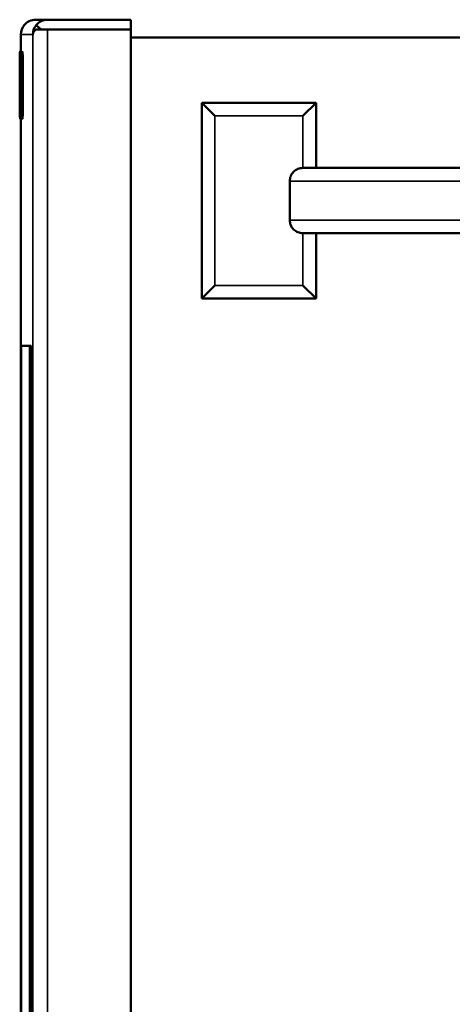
# Model space of a CAD drawing. Header units: inches. Extents: x 0 to 136, y 2 to 86.
# Tile 98 of 160: x 75.23 to 78.55, y 61.45 to 69. Entities that reach past the tile are written whole.
import ezdxf

# ---------------------------------------------------------------- set-up
doc = ezdxf.new("R2010")
doc.units = ezdxf.units.IN
doc.header["$LTSCALE"] = 4
doc.header["$MEASUREMENT"] = 0
doc.layers.add('Visible (ANSI)', color=7, linetype='Continuous', lineweight=50)
doc.layers.add('Visible Narrow (ANSI)', color=7, linetype='Continuous', lineweight=35)

msp = doc.modelspace()

# ---------------------------------------------------------------- linework, layer by layer
at = {"layer": 'Visible (ANSI)'}
for p, q in [((75.3562, 69.0002), (75.4473, 69.0002)), ((75.4473, 69.0002), (76.0839, 69.0002)), ((76.0839, 69.0002), (76.0839, 68.9262)), ((75.3979, 68.9263), (75.3588, 68.9577)), ((75.3589, 68.9262), (75.4476, 68.9262)), ((75.4473, 68.9263), (75.3979, 68.9263)), ((75.4473, 68.9263), (75.4473, 68.9262)), ((75.4473, 68.9262), (75.4473, 68.9263)), ((75.4473, 68.9262), (76.0839, 68.9262)), ((76.0842, 68.9262), (75.4476, 68.9262)), ((76.0842, 20.6763), (76.0842, 68.9262)), ((75.243, 68.8871), (75.243, 68.7586)), ((75.3337, 68.887), (75.3337, 68.887)), ((75.3337, 68.8868), (75.3337, 68.8868)), ((75.3338, 68.8872), (75.3337, 68.8872)), ((83.5152, 68.8637), (76.0842, 68.8637)), ((75.2342, 68.7502), (75.2335, 68.7502)), ((75.2335, 68.7502), (75.2335, 68.2502)), ((75.2363, 68.7502), (75.2342, 68.7502)), ((75.2466, 68.7586), (75.2366, 68.7586)), ((75.2397, 68.7502), (75.238, 68.7502)), ((75.238, 68.7502), (75.238, 68.2502)), ((75.2401, 68.7502), (75.2397, 68.7502)), ((75.2397, 68.6656), (75.2397, 68.7502)), ((75.2406, 68.7502), (75.2401, 68.7502)), ((75.2401, 68.7502), (75.2401, 68.2502)), ((75.2415, 68.7502), (75.2406, 68.7502)), ((75.2415, 68.4153), (75.2406, 68.7502)), ((75.2415, 68.7502), (75.2415, 68.4153)), ((75.2419, 68.7502), (75.2415, 68.7502)), ((75.2439, 68.7502), (75.2419, 68.7502)), ((75.2419, 68.2502), (75.2419, 68.7502)), ((75.2458, 68.7521), (75.2441, 68.7521)), ((75.2558, 68.7521), (75.2458, 68.7521)), ((75.2339, 68.6656), (75.2342, 68.6656)), ((75.2339, 68.5235), (75.2339, 68.6656)), ((75.2371, 68.5928), (75.2376, 68.6115)), ((75.238, 68.6115), (75.2376, 68.6115)), ((75.2385, 68.6656), (75.2397, 68.6656)), ((75.2385, 68.5547), (75.2385, 68.6656)), ((75.2401, 68.6656), (75.2397, 68.6656)), ((75.2434, 68.6214), (75.2438, 68.6066)), ((75.2443, 68.6066), (75.2438, 68.6066)), ((75.2342, 68.5235), (75.2339, 68.5235)), ((75.238, 68.5928), (75.2371, 68.5928)), ((75.2396, 68.5547), (75.2385, 68.5547)), ((75.2401, 68.5547), (75.2396, 68.5547)), ((75.2396, 68.4701), (75.2396, 68.5547)), ((75.2406, 68.5776), (75.2415, 68.2502)), ((75.2406, 68.2502), (75.2406, 68.5776)), ((75.2439, 68.554), (75.2439, 68.4758)), ((75.244, 68.554), (75.2439, 68.554)), ((75.2376, 68.5181), (75.2366, 68.5181)), ((75.2366, 68.5181), (75.2366, 68.4335)), ((75.238, 68.5181), (75.2376, 68.5181)), ((75.2376, 68.3192), (75.2376, 68.5181)), ((75.2385, 68.4701), (75.2396, 68.4701)), ((75.2385, 68.3348), (75.2385, 68.4701)), ((75.2401, 68.4701), (75.2396, 68.4701)), ((75.2432, 68.4797), (75.2424, 68.4797)), ((75.2424, 68.4797), (75.2424, 68.3836)), ((75.2439, 68.4797), (75.2432, 68.4797)), ((75.2432, 68.3836), (75.2432, 68.4797)), ((75.2442, 68.4758), (75.2439, 68.4758)), ((75.2451, 68.5193), (75.2444, 68.5193)), ((75.2339, 68.4389), (75.2342, 68.4389)), ((75.2339, 68.2502), (75.2339, 68.4389)), ((75.2355, 68.4389), (75.2342, 68.4389)), ((75.2366, 68.4335), (75.2372, 68.4335)), ((75.2372, 68.4335), (75.2372, 68.3703)), ((75.2424, 68.3836), (75.2432, 68.3836)), ((75.2434, 68.3836), (75.2432, 68.3836)), ((75.2438, 68.3947), (75.2433, 68.3832)), ((75.2444, 68.3947), (75.2438, 68.3947)), ((75.238, 68.3192), (75.2376, 68.3192)), ((75.2397, 68.3348), (75.2385, 68.3348)), ((75.2401, 68.3348), (75.2397, 68.3348)), ((75.2397, 68.2502), (75.2397, 68.3348)), ((76.6286, 68.3637), (77.5036, 68.3637)), ((76.6286, 66.8637), (76.6286, 68.3637)), ((76.7286, 68.2637), (76.6286, 68.3637)), ((77.4036, 68.2637), (77.5036, 68.3637)), ((77.5036, 68.3637), (77.5036, 67.8637)), ((75.2335, 68.2502), (75.2339, 68.2502)), ((75.2363, 68.2502), (75.2339, 68.2502)), ((75.2441, 68.2419), (75.2367, 68.2419)), ((75.238, 68.2502), (75.2397, 68.2502)), ((75.2401, 68.2502), (75.2397, 68.2502)), ((75.2401, 68.2502), (75.2406, 68.2502)), ((75.2415, 68.2502), (75.2406, 68.2502)), ((75.2415, 68.2502), (75.2419, 68.2502)), ((75.2438, 68.2502), (75.2419, 68.2502)), ((75.243, 68.2419), (75.243, 46.1398)), ((75.2458, 68.2419), (75.2441, 68.2419)), ((75.2558, 68.2419), (75.2458, 68.2419)), ((77.4028, 67.8637), (77.5036, 67.8637)), ((78.6942, 67.8637), (77.5036, 67.8637)), ((77.3022, 67.7637), (77.3022, 67.4637)), ((77.4028, 67.3637), (77.5036, 67.3637)), ((77.5036, 67.3637), (77.5036, 66.8637)), ((77.5036, 67.3637), (78.6942, 67.3637)), ((76.7286, 66.9637), (76.6286, 66.8637)), ((77.4036, 66.9637), (77.5036, 66.8637)), ((77.5036, 66.8637), (76.6286, 66.8637)), ((75.245, 66.5002), (75.245, 55.2462)), ((75.3117, 66.5002), (75.245, 66.5002)), ((75.3217, 66.5002), (75.3117, 66.5002)), ((75.3117, 55.2462), (75.3117, 66.5002)), ((75.3217, 55.2462), (75.3217, 66.5002))]:
    msp.add_line(p, q, dxfattribs=at)
for centre, major_axis, ratio, start_param, end_param in [((75.3562, 68.8868), (0, 0.1134), 0.999993, 0, 0.895985), ((75.4473, 68.8868), (0, 0.1134), 0.999993, 0, 0.895985), ((75.4471, 68.8868), (-0.0279, -0.0279), 0.996249, 3.925112, 3.988344), ((75.3564, 68.8868), (-0.0803, 0.0803), 0.996249, 0.783829, 0.785601), ((75.3564, 68.8868), (0, 0.1134), 0.999993, 1.56912, 1.570796), ((75.3564, 68.8866), (-0.0803, 0.0803), 0.996249, 0.783829, 0.785601), ((75.4471, 68.8868), (-0.0803, -0.0803), 0.996249, 5.49246, 5.494232), ((75.4471, 68.8868), (0, -0.1134), 0.999993, 4.710713, 4.712389), ((75.4471, 68.8866), (-0.0803, -0.0803), 0.996249, 5.49246, 5.494232)]:
    msp.add_ellipse(centre, major_axis=major_axis, ratio=ratio, start_param=start_param, end_param=end_param, dxfattribs=at)
for points, degree in [([(75.2677, 68.9577), (75.2518, 68.9378), (75.243, 68.9127), (75.243, 68.8872)], 3), ([(75.3588, 68.9577), (75.3428, 68.9378), (75.3339, 68.9127), (75.3337, 68.8872)], 3), ([(75.3589, 68.9262), (75.3429, 68.9131), (75.3339, 68.9001), (75.3337, 68.887)], 3), ([(75.3979, 68.9263), (75.3979, 68.9263), (75.3979, 68.9262), (75.3978, 68.9262)], 3), ([(75.243, 68.8872), (75.243, 68.8872), (75.243, 68.8871), (75.243, 68.887)], 3), ([(75.2348, 68.7426), (75.2346, 68.7502), (75.2342, 68.7502)], 2), ([(75.2366, 68.7586), (75.2363, 68.7586), (75.2361, 68.7338)], 2), ([(75.2376, 68.6115), (75.2375, 68.6805), (75.237, 68.7586), (75.2366, 68.7586)], 2), ([(75.2441, 68.7521), (75.2439, 68.7521), (75.2436, 68.7213), (75.2434, 68.6668), (75.2434, 68.6214)], 2), ([(75.2446, 68.7072), (75.2444, 68.7521), (75.2441, 68.7521)], 2), ([(75.2458, 68.7521), (75.2455, 68.7521), (75.2453, 68.7011)], 2), ([(75.2464, 68.7003), (75.2462, 68.7521), (75.2458, 68.7521)], 2), ([(75.2466, 68.7586), (75.2468, 68.7586), (75.2469, 68.7521)], 2), ([(75.2558, 68.7521), (75.2562, 68.7521), (75.2564, 68.7003)], 2), ([(75.2352, 68.5963), (75.2352, 68.6561), (75.235, 68.7316), (75.2348, 68.7426)], 2), ([(75.2361, 68.7338), (75.2358, 68.7015), (75.2355, 68.5799), (75.2355, 68.5018)], 2), ([(75.2447, 68.6241), (75.2447, 68.6706), (75.2446, 68.7072)], 2), ([(75.2453, 68.7011), (75.2451, 68.639), (75.2451, 68.4979)], 2), ([(75.2466, 68.4968), (75.2466, 68.639), (75.2464, 68.7003)], 2), ([(75.2564, 68.7003), (75.2566, 68.639), (75.2566, 68.4968)], 2), ([(75.2342, 68.6656), (75.2344, 68.6656), (75.2345, 68.6622)], 2), ([(75.2345, 68.6622), (75.2346, 68.6576), (75.2347, 68.6222), (75.2347, 68.5947)], 2), ([(75.236, 68.506), (75.236, 68.5887), (75.2363, 68.6725), (75.2366, 68.6725)], 2), ([(75.2366, 68.6725), (75.2368, 68.6725), (75.2371, 68.6298), (75.2371, 68.5928)], 2), ([(75.2438, 68.6066), (75.2438, 68.6393), (75.244, 68.6733), (75.2441, 68.6733)], 2), ([(75.2443, 68.6184), (75.2443, 68.5887), (75.2441, 68.5528), (75.2439, 68.554)], 2), ([(75.2441, 68.6733), (75.2442, 68.6733), (75.2443, 68.6435), (75.2443, 68.6184)], 2), ([(75.2444, 68.5193), (75.2447, 68.5585), (75.2447, 68.6241)], 2), ([(75.2456, 68.6218), (75.2456, 68.6504), (75.2458, 68.6725), (75.2458, 68.6725)], 2), ([(75.2456, 68.4968), (75.2456, 68.5848), (75.2456, 68.6218)], 2), ([(75.2458, 68.6725), (75.2459, 68.6725), (75.246, 68.6504), (75.2461, 68.5848), (75.2461, 68.4968)], 2), ([(75.2347, 68.5947), (75.2347, 68.5726), (75.2346, 68.5391), (75.2345, 68.5235), (75.2342, 68.5235)], 2), ([(75.2347, 68.4461), (75.2348, 68.4518), (75.2351, 68.4877), (75.2352, 68.5505), (75.2352, 68.5963)], 2), ([(75.2355, 68.5018), (75.2355, 68.4301), (75.2358, 68.3078), (75.2363, 68.2419), (75.2367, 68.2419)], 2), ([(75.2366, 68.328), (75.2363, 68.328), (75.236, 68.4172), (75.236, 68.506)], 2), ([(75.2439, 68.4758), (75.244, 68.4831), (75.2441, 68.4831)], 2), ([(75.2441, 68.4831), (75.2442, 68.4831), (75.2444, 68.4408), (75.2444, 68.4046)], 2), ([(75.2448, 68.4004), (75.2448, 68.4457), (75.2446, 68.5101), (75.2444, 68.5193)], 2), ([(75.2451, 68.4979), (75.2451, 68.3539), (75.2455, 68.2419), (75.2458, 68.2419)], 2), ([(75.2458, 68.3215), (75.2458, 68.3215), (75.2456, 68.3432), (75.2456, 68.4092), (75.2456, 68.4968)], 2), ([(75.2461, 68.4968), (75.2461, 68.4092), (75.2461, 68.3722)], 2), ([(75.2464, 68.2929), (75.2466, 68.355), (75.2466, 68.4968)], 2), ([(75.2566, 68.4968), (75.2566, 68.355), (75.2564, 68.2929)], 2), ([(75.2342, 68.4389), (75.2345, 68.4389), (75.2347, 68.4461)], 2), ([(75.2433, 68.3832), (75.2434, 68.32), (75.2438, 68.2419), (75.2441, 68.2419)], 2), ([(75.2441, 68.3215), (75.244, 68.3215), (75.2438, 68.3592), (75.2438, 68.3947)], 2), ([(75.2444, 68.4046), (75.2444, 68.3665), (75.2442, 68.3215), (75.2441, 68.3215)], 2), ([(75.2441, 68.2419), (75.2444, 68.2419), (75.2448, 68.3345), (75.2448, 68.4004)], 2), ([(75.2461, 68.3722), (75.246, 68.3436), (75.2459, 68.3215), (75.2458, 68.3215)], 2), ([(75.2372, 68.3703), (75.2371, 68.3528), (75.2368, 68.328), (75.2366, 68.328)], 2), ([(75.2367, 68.2419), (75.2369, 68.2419), (75.2375, 68.2883), (75.2376, 68.3192)], 2), ([(75.2458, 68.2419), (75.2462, 68.2419), (75.2464, 68.2929)], 2), ([(75.2564, 68.2929), (75.2562, 68.2419), (75.2558, 68.2419)], 2)]:
    msp.add_open_spline(points, degree=degree, dxfattribs=at)
for points, knots in [([(77.3022, 67.7637), (77.3022, 67.7761), (77.3051, 67.7905), (77.3146, 67.8133), (77.3228, 67.8256), (77.3404, 67.8431), (77.3528, 67.8514), (77.3757, 67.8608), (77.3904, 67.8637), (77.4028, 67.8637)], [-1.5097441, -1.5097441, -1.5097441, -1.5097441, -1.4158845, -1.4158845, -1.3217471, -1.3217471, -1.2272452, -1.2272452, -1.1323921, -1.1323921, -1.1323921, -1.1323921]), ([(77.4028, 67.3637), (77.3904, 67.3637), (77.3757, 67.3666), (77.3528, 67.3761), (77.3404, 67.3844), (77.3228, 67.4018), (77.3146, 67.4141), (77.3051, 67.4369), (77.3022, 67.4514), (77.3022, 67.4637)], [-0.3773519, -0.3773519, -0.3773519, -0.3773519, -0.2824988, -0.2824988, -0.187997, -0.187997, -0.0938595, -0.0938595, 0, 0, 0, 0])]:
    msp.add_open_spline(points, degree=3, knots=knots, dxfattribs=at)
at = {"layer": 'Visible Narrow (ANSI)'}
for p, q in [((75.4476, 68.9262), (75.4476, 20.6763)), ((75.3337, 68.8868), (75.243, 68.8868)), ((75.243, 68.8868), (75.243, 68.7586)), ((75.3337, 20.7156), (75.3337, 68.8868)), ((75.2362, 68.7426), (75.2348, 68.7426)), ((75.2454, 68.7072), (75.2446, 68.7072)), ((75.2564, 68.7003), (75.2464, 68.7003)), ((75.2452, 68.6241), (75.2447, 68.6241)), ((75.2461, 68.6218), (75.2456, 68.6218)), ((75.2356, 68.5963), (75.2352, 68.5963)), ((75.2366, 68.506), (75.236, 68.506)), ((75.2461, 68.4968), (75.2456, 68.4968)), ((75.2566, 68.4968), (75.2466, 68.4968)), ((75.2355, 68.4461), (75.2347, 68.4461)), ((75.2451, 68.4004), (75.2448, 68.4004)), ((75.243, 68.2419), (75.243, 46.1398)), ((75.2564, 68.2929), (75.2464, 68.2929)), ((77.4036, 68.2637), (76.7286, 68.2637)), ((76.7286, 68.2637), (76.7286, 66.9637)), ((77.4036, 67.8637), (77.4036, 68.2637)), ((77.3022, 67.7637), (78.6942, 67.7637)), ((77.3022, 67.4637), (78.6942, 67.4637)), ((77.4036, 66.9637), (77.4036, 67.3637)), ((76.7286, 66.9637), (77.4036, 66.9637))]:
    msp.add_line(p, q, dxfattribs=at)

doc.saveas('drawing.dxf')
